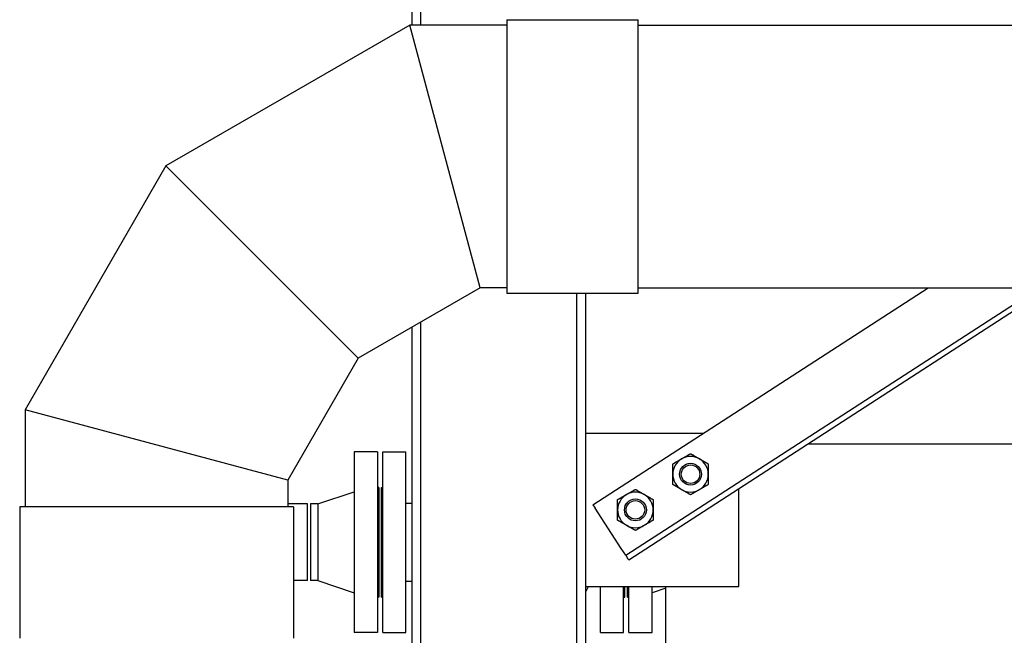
# Model space of a CAD drawing. Header units: inches. Extents: x 36 to 1719, y -84 to 1122.
# Tile 120 of 256: x 672 to 717, y 475 to 503. Entities that reach past the tile are written whole.
import ezdxf

# ---------------------------------------------------------------- set-up
doc = ezdxf.new("R2010")
doc.units = ezdxf.units.IN
doc.header["$LTSCALE"] = 48
doc.header["$MEASUREMENT"] = 0
doc.layers.add('Visible (ANSI)', color=7, linetype='Continuous', lineweight=30)

msp = doc.modelspace()

# ---------------------------------------------------------------- linework, layer by layer
at = {"layer": 'Visible (ANSI)'}
for p, q in [((690.01418, 502.61139), (690.01418, 527.10139)), ((690.41418, 502.61139), (690.41418, 527.10139)), ((694.34068, 502.86139), (700.34068, 502.86139)), ((694.34068, 502.86139), (694.34068, 490.36139)), ((700.34068, 490.36139), (700.34068, 502.86139)), ((689.9099, 502.61139), (678.77146, 496.18061)), ((693.12527, 490.61147), (689.9099, 502.61139)), ((694.34068, 502.61139), (689.9099, 502.61139)), ((693.12527, 490.61147), (689.9099, 502.61139)), ((700.34068, 502.61138), (761.35418, 502.61138)), ((678.77146, 496.18061), (672.34068, 485.04217)), ((687.55601, 487.39606), (678.77146, 496.18061)), ((687.55601, 487.39606), (678.77146, 496.18061)), ((693.12527, 490.61147), (687.55601, 487.39606)), ((694.34068, 490.61147), (693.12527, 490.61147)), ((694.34068, 490.36139), (700.34068, 490.36139)), ((697.54418, 452.73639), (697.54418, 490.36139)), ((697.94418, 452.73639), (697.94418, 490.36139)), ((698.27725, 480.69908), (713.58517, 490.61139)), ((699.77196, 478.39075), (718.6447, 490.61139)), ((699.90784, 478.18091), (719.10466, 490.61139)), ((700.34068, 490.61139), (761.35418, 490.61139)), ((690.41418, 452.73639), (690.41418, 489.04623)), ((690.01418, 452.73639), (690.01418, 488.81529)), ((687.55601, 487.39606), (684.3406, 481.8268)), ((672.34068, 485.04217), (672.34068, 480.61139)), ((684.3406, 481.8268), (672.34068, 485.04217)), ((684.3406, 481.8268), (672.34068, 485.04217)), ((703.31359, 483.96025), (697.94418, 483.96025)), ((688.42918, 483.11139), (687.36918, 483.11139)), ((687.36918, 483.11139), (687.36918, 474.86139)), ((688.42918, 483.11139), (688.42918, 474.86139)), ((688.67418, 483.11139), (689.73418, 483.11139)), ((688.67418, 474.86139), (688.67418, 483.11139)), ((689.73418, 474.86139), (689.73418, 483.11139)), ((708.10128, 483.48639), (719.35418, 483.48639)), ((684.3406, 481.8268), (684.3406, 480.61139)), ((685.70918, 480.73639), (687.36918, 481.29639)), ((688.48918, 481.48639), (688.42918, 481.48639)), ((688.48918, 481.48639), (688.48918, 476.48639)), ((688.61418, 481.48639), (688.67418, 481.48639)), ((688.61418, 476.48639), (688.61418, 481.48639)), ((704.94418, 476.96025), (704.94418, 481.44208)), ((672.09068, 480.61139), (672.09068, 474.61139)), ((684.59068, 480.61139), (672.09068, 480.61139)), ((685.24418, 480.73639), (684.3406, 480.73639)), ((684.59068, 480.61139), (684.59068, 474.61139)), ((685.24418, 477.23639), (685.24418, 480.73639)), ((685.70918, 480.73639), (685.36918, 480.73639)), ((685.36918, 480.73639), (685.36918, 477.23639)), ((685.70918, 480.73639), (685.70918, 477.23639)), ((689.73418, 480.76639), (690.01418, 480.76639)), ((698.27725, 480.69908), (698.38052, 480.53959)), ((699.56542, 478.70972), (698.38052, 480.53959)), ((699.77196, 478.39075), (699.56542, 478.70972)), ((699.77196, 478.39075), (699.87523, 478.23127)), ((699.90784, 478.18091), (699.87523, 478.23127)), ((685.24418, 477.23639), (684.59068, 477.23639)), ((685.70918, 477.23639), (685.36918, 477.23639)), ((685.70918, 477.23639), (687.36918, 476.67639)), ((689.73418, 477.20639), (690.01418, 477.20639)), ((697.94418, 476.96025), (704.94418, 476.96025)), ((698.61418, 474.86139), (698.61418, 476.96025)), ((699.67418, 474.86139), (699.67418, 476.96025)), ((699.73418, 476.48639), (699.73418, 476.96025)), ((699.85918, 476.48639), (699.85918, 476.96025)), ((699.91918, 474.86139), (699.91918, 476.96025)), ((700.97918, 474.86139), (700.97918, 476.96025)), ((701.60418, 476.88724), (700.97918, 476.67639)), ((701.60418, 452.73639), (701.60418, 476.96025)), ((688.48918, 476.48639), (688.42918, 476.48639)), ((688.61418, 476.48639), (688.67418, 476.48639)), ((699.67418, 476.48639), (699.73418, 476.48639)), ((699.85918, 476.48639), (699.91918, 476.48639)), ((688.42918, 474.86139), (687.36918, 474.86139)), ((688.67418, 474.86139), (689.73418, 474.86139)), ((698.61418, 474.86139), (699.67418, 474.86139)), ((699.91918, 474.86139), (700.97918, 474.86139))]:
    msp.add_line(p, q, dxfattribs=at)
for centre, radius in [((702.73392, 482.09572), 0.50016), ((702.73392, 482.09572), 0.5), ((702.73392, 482.09572), 0.42332), ((700.21575, 480.46513), 0.50016), ((700.21575, 480.46513), 0.5), ((700.21575, 480.46513), 0.42332)]:
    msp.add_circle(centre, radius, dxfattribs=at)
for centre, radius, start, end in [((702.73392, 482.09572), 0.8125, 120, 180), ((702.73392, 482.09572), 0.8125, 60, 120), ((702.73392, 482.09572), 0.8125, 0, 60), ((702.73392, 482.09572), 0.8125, 180, 240), ((702.73392, 482.09572), 0.8125, 300, 0), ((700.21575, 480.46513), 0.8125, 60, 120), ((702.73392, 482.09572), 0.8125, 240, 300), ((700.21575, 480.46513), 0.8125, 120, 180), ((700.21575, 480.46513), 0.8125, 0, 60), ((700.21575, 480.46513), 0.8125, 180, 240), ((700.21575, 480.46513), 0.8125, 300, 0), ((700.21575, 480.46513), 0.8125, 240, 300), ((694.17418, 478.98639), 4.4, 328.961184, 332.581489)]:
    msp.add_arc(centre, radius, start, end, dxfattribs=at)
for points in [[(701.92142, 482.56482), (702.13913, 482.69051), (702.32767, 482.79936)], [(702.32767, 482.79936), (702.51621, 482.90822), (702.73392, 483.03391)], [(702.73392, 483.03391), (702.95163, 482.90822), (703.14017, 482.79936)], [(703.14017, 482.79936), (703.32871, 482.69051), (703.54642, 482.56482)], [(701.92142, 482.09572), (701.92142, 482.31343), (701.92142, 482.56482)], [(703.54642, 482.56482), (703.54642, 482.31343), (703.54642, 482.09572)], [(701.92142, 481.62662), (701.92142, 481.87801), (701.92142, 482.09572)], [(703.54642, 482.09572), (703.54642, 481.87801), (703.54642, 481.62662)], [(699.8095, 481.16878), (699.99804, 481.27763), (700.21575, 481.40333)], [(700.21575, 481.40333), (700.43346, 481.27763), (700.622, 481.16878)], [(702.32767, 481.39207), (702.13913, 481.50093), (701.92142, 481.62662)], [(702.73392, 481.15752), (702.51621, 481.28322), (702.32767, 481.39207)], [(703.14017, 481.39207), (702.95163, 481.28322), (702.73392, 481.15752)], [(703.54642, 481.62662), (703.32871, 481.50093), (703.14017, 481.39207)], [(699.40325, 480.93423), (699.62096, 481.05992), (699.8095, 481.16878)], [(699.40325, 480.46513), (699.40325, 480.68284), (699.40325, 480.93423)], [(700.622, 481.16878), (700.81054, 481.05992), (701.02825, 480.93423)], [(701.02825, 480.93423), (701.02825, 480.68284), (701.02825, 480.46513)], [(699.40325, 479.99603), (699.40325, 480.24742), (699.40325, 480.46513)], [(701.02825, 480.46513), (701.02825, 480.24742), (701.02825, 479.99603)], [(699.8095, 479.76149), (699.62096, 479.87034), (699.40325, 479.99603)], [(701.02825, 479.99603), (700.81054, 479.87034), (700.622, 479.76149)], [(700.21575, 479.52694), (699.99804, 479.65263), (699.8095, 479.76149)], [(700.622, 479.76149), (700.43346, 479.65263), (700.21575, 479.52694)]]:
    msp.add_rational_spline(points, [1, 1.0379548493, 1], degree=2, dxfattribs=at)

doc.saveas('drawing.dxf')
